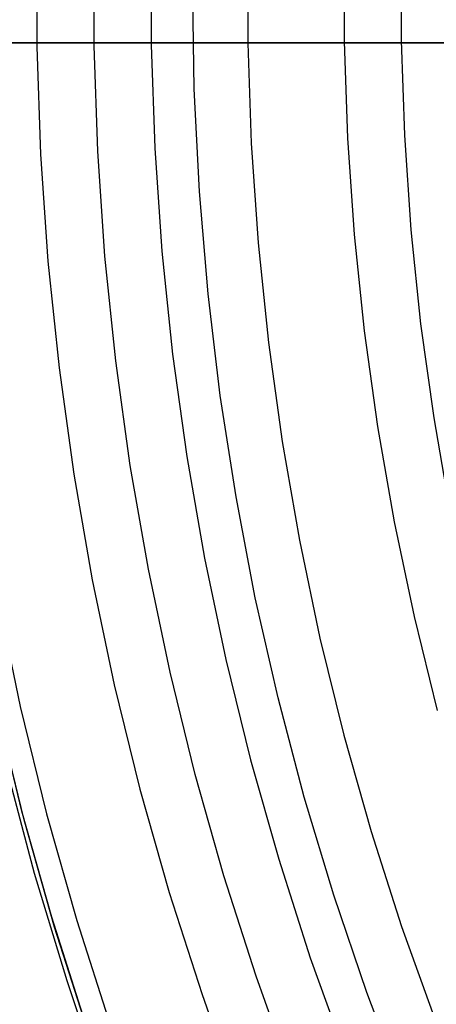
# Model space of a CAD drawing. Header units: millimetres. Extents: x 8926 to 10090, y -5004 to -3986.
# Tile 33 of 256: x 9444 to 9452, y -4374 to -4354. Entities that reach past the tile are written whole.
import ezdxf

# ---------------------------------------------------------------- set-up
doc = ezdxf.new("R2010")
doc.units = ezdxf.units.MM
for name, color, linetype in [('1', 7, 'Continuous'), ('COLOR EXT', 7, 'Continuous'), ('luz', 7, 'Continuous')]:
    doc.layers.add(name, color=color, linetype=linetype)

msp = doc.modelspace()

# ---------------------------------------------------------------- linework, layer by layer
at = {"layer": '1', "color": 29, "true_color": 0x4d342b}
for p, q in [((9447.337, -4355.436, 70.562), (9447.305, -4353.368, 70.562)), ((9447.44, -4357.501, 70.562), (9447.337, -4355.436, 70.562)), ((9447.614, -4359.562, 70.562), (9447.44, -4357.501, 70.562)), ((9447.861, -4361.615, 70.562), (9447.614, -4359.562, 70.562)), ((9448.178, -4363.659, 70.562), (9447.861, -4361.615, 70.562)), ((9448.566, -4365.69, 70.562), (9448.178, -4363.659, 70.562)), ((9449.025, -4367.706, 70.562), (9448.566, -4365.69, 70.562)), ((9449.553, -4369.706, 70.562), (9449.025, -4367.706, 70.562)), ((9444.117, -4371.244, 76.062), (9443.538, -4369.055, 76.062)), ((9450.151, -4371.685, 70.562), (9449.553, -4369.706, 70.562)), ((9444.771, -4373.412, 76.062), (9444.117, -4371.244, 76.062)), ((9450.817, -4373.643, 70.562), (9450.151, -4371.685, 70.562)), ((9445.5, -4375.556, 76.062), (9444.771, -4373.412, 76.062)), ((9451.55, -4375.577, 70.562), (9450.817, -4373.643, 70.562))]:
    msp.add_line(p, q, dxfattribs=at)
at = {"layer": '1', "color": 250, "true_color": 0x111111}
for p, q in [((9443.861, -4369.988, 61.1), (9443.335, -4367.829, 61.1)), ((9443.908, -4370.165, 61.1), (9443.37, -4367.984, 61.1)), ((9444.461, -4372.127, 61.1), (9443.861, -4369.988, 61.1)), ((9444.52, -4372.326, 61.1), (9443.908, -4370.165, 61.1)), ((9445.133, -4374.245, 61.1), (9444.461, -4372.127, 61.1)), ((9445.207, -4374.465, 61.1), (9444.52, -4372.326, 61.1))]:
    msp.add_line(p, q, dxfattribs=at)
at = {"layer": 'COLOR EXT', "color": 30, "true_color": 0xff8d00}
for p, q in [((9471.82, -4354.505, 21.262), (9433.812, -4354.505, 21.262)), ((9433.812, -4354.505, 25.262), (9471.82, -4354.505, 25.262)), ((9471.82, -4354.505, 23.262), (9433.812, -4354.505, 23.262))]:
    msp.add_line(p, q, dxfattribs=at)
at = {"layer": 'luz', "color": 7, "true_color": 0xffffff}
for p, q in [((9444.162, -4352.424, -28.098), (9444.162, -4354.587, -28.098)), ((9445.314, -4354.567, -28.406), (9445.314, -4352.444, -28.406)), ((9446.467, -4352.464, -28.713), (9446.467, -4354.547, -28.713)), ((9448.414, -4352.497, -27.65), (9448.414, -4354.513, -27.65)), ((9450.361, -4352.531, -26.587), (9450.361, -4354.48, -26.587)), ((9451.514, -4354.46, -26.895), (9451.514, -4352.551, -26.895)), ((9444.162, -4354.587, -28.098), (9444.236, -4356.748, -28.098)), ((9445.388, -4356.689, -28.406), (9445.314, -4354.567, -28.406)), ((9446.467, -4354.547, -28.713), (9446.539, -4356.629, -28.713)), ((9448.414, -4354.513, -27.65), (9448.484, -4356.528, -27.65)), ((9450.361, -4354.48, -26.587), (9450.428, -4356.427, -26.587)), ((9451.579, -4356.368, -26.895), (9451.514, -4354.46, -26.895)), ((9451.711, -4358.272, -26.895), (9451.579, -4356.368, -26.895)), ((9448.484, -4356.528, -27.65), (9448.623, -4358.539, -27.65)), ((9450.428, -4356.427, -26.587), (9450.563, -4358.372, -26.587)), ((9444.236, -4356.748, -28.098), (9444.386, -4358.906, -28.098)), ((9445.534, -4358.807, -28.406), (9445.388, -4356.689, -28.406)), ((9446.539, -4356.629, -28.713), (9446.683, -4358.707, -28.713)), ((9450.563, -4358.372, -26.587), (9450.764, -4360.31, -26.587)), ((9451.908, -4360.171, -26.895), (9451.711, -4358.272, -26.895)), ((9448.623, -4358.539, -27.65), (9448.831, -4360.545, -27.65)), ((9446.683, -4358.707, -28.713), (9446.898, -4360.779, -28.713)), ((9444.386, -4358.906, -28.098), (9444.609, -4361.057, -28.098)), ((9445.754, -4360.918, -28.406), (9445.534, -4358.807, -28.406)), ((9452.171, -4362.062, -26.895), (9451.908, -4360.171, -26.895)), ((9450.764, -4360.31, -26.587), (9451.032, -4362.24, -26.587)), ((9448.831, -4360.545, -27.65), (9449.109, -4362.541, -27.65)), ((9446.898, -4360.779, -28.713), (9447.185, -4362.843, -28.713)), ((9446.046, -4363.021, -28.406), (9445.754, -4360.918, -28.406)), ((9444.609, -4361.057, -28.098), (9444.907, -4363.2, -28.098)), ((9452.499, -4363.942, -26.895), (9452.171, -4362.062, -26.895)), ((9451.032, -4362.24, -26.587), (9451.367, -4364.16, -26.587)), ((9449.109, -4362.541, -27.65), (9449.455, -4364.528, -27.65)), ((9447.185, -4362.843, -28.713), (9447.543, -4364.895, -28.713)), ((9446.411, -4365.113, -28.406), (9446.046, -4363.021, -28.406)), ((9444.907, -4363.2, -28.098), (9445.278, -4365.33, -28.098)), ((9451.367, -4364.16, -26.587), (9451.768, -4366.067, -26.587)), ((9449.455, -4364.528, -27.65), (9449.869, -4366.501, -27.65)), ((9447.543, -4364.895, -28.713), (9447.971, -4366.934, -28.713)), ((9446.847, -4367.19, -28.406), (9446.411, -4365.113, -28.406)), ((9445.278, -4365.33, -28.098), (9445.723, -4367.447, -28.098)), ((9443.366, -4365.698, -29.161), (9443.825, -4367.88, -29.161)), ((9451.768, -4366.067, -26.587), (9452.234, -4367.959, -26.587)), ((9449.869, -4366.501, -27.65), (9450.352, -4368.458, -27.65)), ((9447.971, -4366.934, -28.713), (9448.47, -4368.957, -28.713)), ((9447.355, -4369.252, -28.406), (9446.847, -4367.19, -28.406)), ((9445.723, -4367.447, -28.098), (9446.241, -4369.547, -28.098)), ((9443.825, -4367.88, -29.161), (9444.359, -4370.045, -29.161)), ((9450.352, -4368.458, -27.65), (9450.902, -4370.398, -27.65)), ((9448.47, -4368.957, -28.713), (9449.038, -4370.961, -28.713)), ((9447.934, -4371.294, -28.406), (9447.355, -4369.252, -28.406)), ((9446.241, -4369.547, -28.098), (9446.831, -4371.628, -28.098)), ((9444.359, -4370.045, -29.161), (9444.967, -4372.191, -29.161)), ((9450.902, -4370.398, -27.65), (9451.518, -4372.317, -27.65)), ((9449.038, -4370.961, -28.713), (9449.675, -4372.944, -28.713)), ((9448.583, -4373.316, -28.406), (9447.934, -4371.294, -28.406)), ((9446.831, -4371.628, -28.098), (9447.492, -4373.687, -28.098)), ((9444.967, -4372.191, -29.161), (9445.649, -4374.314, -29.161)), ((9451.518, -4372.317, -27.65), (9452.2, -4374.214, -27.65)), ((9449.675, -4372.944, -28.713), (9450.38, -4374.905, -28.713)), ((9449.302, -4375.314, -28.406), (9448.583, -4373.316, -28.406)), ((9447.492, -4373.687, -28.098), (9448.224, -4375.722, -28.098))]:
    msp.add_line(p, q, dxfattribs=at)

doc.saveas('drawing.dxf')
